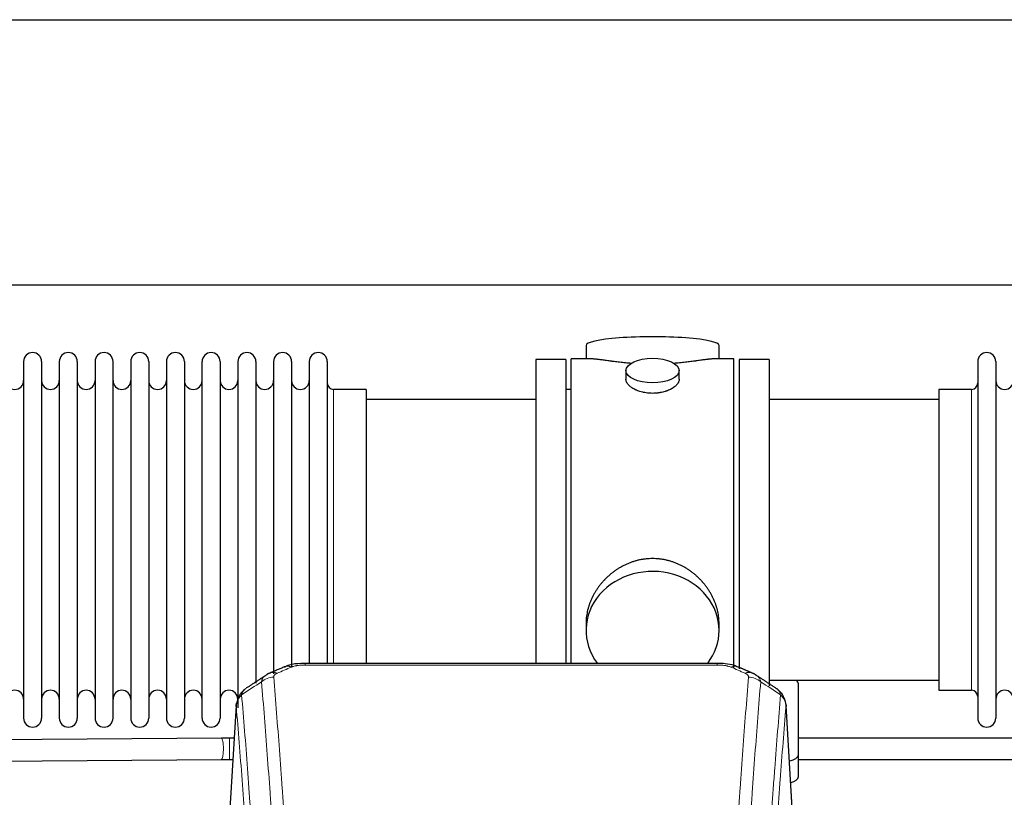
# Model space of a CAD drawing. Header units: inches. Extents: x 0 to 29700, y -16 to 21000.
# Tile 218 of 256: x 23946 to 24503, y 18203 to 18643. Entities that reach past the tile are written whole.
import ezdxf

# ---------------------------------------------------------------- set-up
doc = ezdxf.new("R2010")
doc.units = ezdxf.units.IN
doc.layers.add('1', color=7, linetype='Continuous', true_color=0xffffff)

msp = doc.modelspace()

# ---------------------------------------------------------------- linework, layer by layer
at = {"layer": '1', "color": 2, "linetype": 'Continuous', "lineweight": 25}
for p, q in [((23244.599, 18643.494), (26604.054, 18643.494)), ((23244.599, 18493.494), (26604.054, 18493.494)), ((24266.459, 18459.151), (24266.459, 18451.531)), ((24341.738, 18451.531), (24341.738, 18459.151)), ((23948.299, 18450.001), (23948.299, 18248.201)), ((23958.499, 18450.001), (23958.499, 18248.201)), ((23968.499, 18450.001), (23968.499, 18248.201)), ((23978.699, 18450.001), (23978.699, 18248.201)), ((23988.699, 18450.001), (23988.699, 18248.201)), ((23998.899, 18248.201), (23998.899, 18450.001)), ((24008.899, 18450.001), (24008.899, 18248.201)), ((24019.099, 18450.001), (24019.099, 18248.201)), ((24029.099, 18450.001), (24029.099, 18395.691)), ((24039.299, 18450.001), (24039.299, 18395.691)), ((24049.299, 18395.691), (24049.299, 18450.001)), ((24059.499, 18450.001), (24059.499, 18395.691)), ((24069.499, 18450.001), (24069.499, 18395.691)), ((24079.699, 18450.001), (24079.699, 18395.691)), ((24089.699, 18450.001), (24089.699, 18395.691)), ((24099.899, 18450.001), (24099.899, 18395.691)), ((24109.899, 18450.001), (24109.899, 18395.691)), ((24120.099, 18450.001), (24120.099, 18395.691)), ((24255.099, 18451.101), (24238.099, 18451.101)), ((24238.099, 18451.101), (24238.099, 18349.101)), ((24255.099, 18451.101), (24255.099, 18349.101)), ((24258.099, 18349.101), (24258.099, 18451.531)), ((24269.445, 18451.531), (24258.099, 18451.531)), ((24350.099, 18451.531), (24338.802, 18451.531)), ((24350.099, 18349.101), (24350.099, 18451.531)), ((24370.099, 18451.101), (24353.099, 18451.101)), ((24353.099, 18451.101), (24353.099, 18276.152)), ((24370.099, 18451.101), (24370.099, 18266.569)), ((24488.099, 18450.001), (24488.099, 18248.201)), ((24498.299, 18450.001), (24498.299, 18248.201)), ((24289.051, 18444.898), (24289.051, 18439.933)), ((24319.146, 18439.956), (24319.146, 18444.898)), ((24142.099, 18434.251), (24123.599, 18434.251)), ((24142.099, 18434.251), (24142.099, 18388.419)), ((24258.099, 18434.101), (24255.099, 18434.101)), ((24484.599, 18434.251), (24466.099, 18434.251)), ((24466.099, 18434.251), (24466.099, 18263.951)), ((24238.099, 18428.601), (24142.099, 18428.601)), ((24466.099, 18428.601), (24370.099, 18428.601)), ((24029.099, 18395.691), (24029.099, 18248.201)), ((24039.299, 18395.691), (24039.299, 18248.201)), ((24049.299, 18248.201), (24049.299, 18395.691)), ((24059.499, 18395.691), (24059.499, 18248.201)), ((24069.499, 18395.691), (24069.499, 18253.943)), ((24079.699, 18395.691), (24079.699, 18267.933)), ((24089.699, 18395.691), (24089.699, 18273.218)), ((24099.899, 18395.691), (24099.899, 18276.911)), ((24109.899, 18395.691), (24109.899, 18279.182)), ((24120.099, 18395.691), (24120.099, 18279.182)), ((24142.099, 18388.419), (24142.099, 18279.181)), ((24238.099, 18349.101), (24238.099, 18279.182)), ((24255.099, 18349.101), (24255.099, 18279.182)), ((24258.099, 18279.181), (24258.099, 18349.101)), ((24350.099, 18276.487), (24350.099, 18349.101)), ((24266.459, 18301.872), (24266.459, 18297.847)), ((24341.738, 18297.847), (24341.738, 18301.87)), ((24340.685, 18279.186), (24107.513, 18279.186)), ((24370.099, 18269.601), (24466.099, 18269.601)), ((24386.599, 18227.501), (24386.599, 18267.575)), ((24466.099, 18263.951), (24484.599, 18263.951)), ((24068.581, 18255.389), (24063.33, 18168.753)), ((24384.867, 18168.753), (24379.616, 18255.39)), ((24060.186, 18236.796), (23826.602, 18235.147)), ((24386.599, 18215.083), (24386.599, 18227.501)), ((23826.599, 18223.147), (24060.271, 18224.796))]:
    msp.add_line(p, q, dxfattribs=at)
at = {"layer": '1', "color": 110, "linetype": 'Continuous', "lineweight": 13}
for p, q in [((24123.599, 18434.251), (24123.599, 18388.419)), ((24484.599, 18434.251), (24484.599, 18263.951)), ((24123.599, 18388.419), (24123.599, 18279.181)), ((24107.513, 18279.186), (24107.513, 18278.233)), ((24340.685, 18278.233), (24107.513, 18278.233)), ((24340.685, 18279.184), (24340.685, 18278.233)), ((24068.583, 18254.767), (24063.335, 18168.178)), ((24384.862, 18168.178), (24379.615, 18254.767)), ((24064.813, 18236.812), (24064.813, 18230.812)), ((24064.813, 18230.812), (24064.813, 18224.812)), ((24060.271, 18224.796), (24060.271, 18224.796))]:
    msp.add_line(p, q, dxfattribs=at)
at = {"layer": '1', "color": 2, "linetype": 'Continuous', "lineweight": 25}
for centre, radius, start, end in [((23953.399, 18450.001), 5.1, 0, 180), ((23973.599, 18450.001), 5.1, 0, 180), ((23993.799, 18450.001), 5.1, 0, 180), ((24013.999, 18450.001), 5.1, 0, 180), ((24034.199, 18450.001), 5.1, 0, 180), ((24054.399, 18450.001), 5.1, 0, 180), ((24074.599, 18450.001), 5.1, 0, 180), ((24094.799, 18450.001), 5.1, 0, 180), ((24114.999, 18450.001), 5.1, 0, 180), ((24493.199, 18450.001), 5.1, 0, 180), ((23943.299, 18439.251), 5, 180, 0), ((23963.499, 18439.251), 5, 180, 0), ((23983.699, 18439.251), 5, 180, 0), ((24003.899, 18439.251), 5, 180, 0), ((24024.099, 18439.251), 5, 180, 0), ((24044.299, 18439.251), 5, 180, 0), ((24064.499, 18439.251), 5, 180, 0), ((24084.699, 18439.251), 5, 180, 0), ((24104.899, 18439.251), 5, 180, 0), ((24123.599, 18437.751), 3.5, 180, 270), ((24484.599, 18437.751), 3.5, 270, 0), ((24503.299, 18439.251), 5, 180, 0), ((23943.299, 18258.951), 5, 0, 180), ((23963.499, 18258.951), 5, 0, 180), ((23983.699, 18258.951), 5, 0, 180), ((24003.899, 18258.951), 5, 0, 180), ((24024.099, 18258.951), 5, 0, 180), ((24044.299, 18258.951), 5, 0, 180), ((24064.499, 18258.951), 5, 0, 180), ((24484.599, 18260.451), 3.5, 0, 90), ((24503.299, 18258.951), 5, 0, 180), ((23953.399, 18248.201), 5.1, 180, 0), ((23973.599, 18248.201), 5.1, 180, 0), ((23993.799, 18248.201), 5.1, 180, 0), ((24013.999, 18248.201), 5.1, 180, 0), ((24034.199, 18248.201), 5.1, 180, 0), ((24054.399, 18248.201), 5.1, 180, 0), ((24493.199, 18248.201), 5.1, 180, 0)]:
    msp.add_arc(centre, radius, start, end, dxfattribs=at)
for centre, major_axis, ratio, start_param, end_param in [((24304.099, 18459.151), (37.64, 0), 0.1305262, 0, 3.1415927), ((24304.099, 18297.847), (37.64, 0), 0.8870108, 0, 3.7346664), ((24304.099, 18297.847), (37.64, 0), 0.8870108, 5.6900133, 6.2831853), ((24099.754, 18268.023), (3.953, -9.186), 0.6419268, 2.5510147, 3.1418997), ((24378.599, 18267.575), (-8, 0), 0.4617486, 3.1415927, 3.722063), ((24378.599, 18227.501), (-8, 0), 0.4617486, 1.9439586, 3.1415927), ((24378.599, 18215.083), (-8, 0), 0.4617486, 2.0459273, 3.1415927)]:
    msp.add_ellipse(centre, major_axis=major_axis, ratio=ratio, start_param=start_param, end_param=end_param, dxfattribs=at)
msp.add_ellipse((24304.099, 18444.898), major_axis=(15.048, 0), ratio=0.4617486, dxfattribs=at)
at = {"layer": '1', "color": 110, "linetype": 'Continuous', "lineweight": 13}
for centre, major_axis, ratio, start_param, end_param in [((24348.443, 18268.023), (-3.953, -9.186), 0.6419268, 3.1410059, 3.7321706), ((24089.773, 18262.373), (-9.964, -0.842), 0.9013977, 4.6363308, 5.3961502), ((24091.745, 18264.566), (3.975, -9.176), 0.6408251, 2.5472213, 3.141301), ((24356.452, 18264.566), (3.975, 9.176), 0.6408251, 0.0010737, 0.5943713), ((24358.424, 18262.373), (-9.964, 0.842), 0.9013977, 4.0286278, 4.7884472), ((24060.229, 18230.796), (0.042, -6), 0.1832532, 1.569503, 3.1416737), ((24060.229, 18230.796), (0.042, -6), 0.1832532, 0, 1.569503)]:
    msp.add_ellipse(centre, major_axis=major_axis, ratio=ratio, start_param=start_param, end_param=end_param, dxfattribs=at)
at = {"layer": '1', "color": 2, "linetype": 'Continuous', "lineweight": 25}
for points, knots in [([(24292.227, 18448.942), (24292.224, 18448.943), (24292.222, 18448.943), (24292.146, 18448.949), (24292.072, 18448.955), (24291.924, 18448.967), (24291.704, 18448.985), (24290.898, 18449.052), (24289.603, 18449.168), (24287.921, 18449.335), (24286.284, 18449.513), (24284.69, 18449.698), (24283.141, 18449.888), (24282.137, 18450.017), (24281.519, 18450.097), (24281.396, 18450.113), (24281.151, 18450.146), (24280.786, 18450.194), (24280.427, 18450.242), (24279.717, 18450.337), (24278.793, 18450.462), (24277.472, 18450.642), (24276.214, 18450.813), (24275.02, 18450.972), (24274.266, 18451.069), (24273.717, 18451.137), (24273.446, 18451.17), (24273.182, 18451.201), (24273.007, 18451.222), (24272.92, 18451.232), (24272.491, 18451.281), (24271.831, 18451.353), (24270.922, 18451.437), (24270.094, 18451.496), (24269.457, 18451.525), (24269.102, 18451.53), (24268.979, 18451.531)], [0, 0, 0, 0, 0.0002215, 0.0002215, 0.0071429, 0.0071429, 0.0140642, 0.027907, 0.083278, 0.1386489, 0.1940199, 0.2493909, 0.3047619, 0.3601329, 0.3601329, 0.3739756, 0.3739756, 0.3878184, 0.4155039, 0.4155039, 0.4708749, 0.5262458, 0.5816168, 0.6369878, 0.6923588, 0.6923588, 0.7200443, 0.733887, 0.733887, 0.7477298, 0.7477298, 0.8031008, 0.8584718, 0.9138427, 0.9692137, 1, 1, 1, 1]), ([(24339.223, 18451.531), (24339.099, 18451.53), (24338.742, 18451.525), (24338.101, 18451.496), (24337.268, 18451.436), (24336.658, 18451.38), (24336.259, 18451.339), (24336.178, 18451.331), (24336.016, 18451.314), (24335.769, 18451.288), (24335.517, 18451.259), (24335.003, 18451.2), (24334.295, 18451.115), (24333.167, 18450.971), (24331.973, 18450.812), (24330.711, 18450.64), (24329.826, 18450.519), (24329.144, 18450.427), (24328.799, 18450.38), (24328.448, 18450.332), (24328.212, 18450.301), (24328.093, 18450.285), (24327.499, 18450.205), (24326.532, 18450.077), (24325.034, 18449.885), (24323.49, 18449.696), (24321.9, 18449.511), (24320.261, 18449.334), (24319.137, 18449.222), (24318.281, 18449.141), (24317.851, 18449.102), (24317.415, 18449.063), (24317.196, 18449.044), (24317.123, 18449.038), (24316.977, 18449.025), (24316.69, 18449.001), (24316.402, 18448.977), (24316.187, 18448.96)], [0, 0, 0, 0, 0.0313476, 0.0871263, 0.142905, 0.1986836, 0.1986836, 0.2126283, 0.2126283, 0.226573, 0.2544623, 0.2544623, 0.310241, 0.3660196, 0.4217983, 0.477577, 0.5333556, 0.5333556, 0.561245, 0.5751896, 0.5751896, 0.5891343, 0.5891343, 0.644913, 0.7006917, 0.7564703, 0.812249, 0.8680277, 0.9238063, 0.9238063, 0.9516957, 0.9656403, 0.9656403, 0.9726127, 0.9726127, 0.979585, 1, 1, 1, 1]), ([(24304.099, 18432.023), (24303.601, 18432.023), (24303.107, 18432.038), (24302.129, 18432.095), (24301.643, 18432.138), (24300.681, 18432.251), (24300.204, 18432.322), (24299.612, 18432.427), (24299.435, 18432.46), (24299.259, 18432.495), (24299.141, 18432.519), (24299.083, 18432.531), (24298.791, 18432.592), (24298.56, 18432.644), (24297.877, 18432.809), (24297.433, 18432.932), (24296.569, 18433.199), (24296.149, 18433.343), (24295.536, 18433.577), (24295.335, 18433.658), (24295.037, 18433.783), (24294.938, 18433.825), (24294.792, 18433.89), (24294.743, 18433.912), (24294.646, 18433.955), (24294.213, 18434.153), (24293.804, 18434.361), (24293.111, 18434.746), (24292.782, 18434.945), (24292.16, 18435.357), (24291.867, 18435.571), (24291.523, 18435.845), (24291.455, 18435.901), (24291.322, 18436.012), (24291.257, 18436.068), (24291.066, 18436.236), (24290.945, 18436.349), (24290.597, 18436.69), (24290.387, 18436.919), (24290.012, 18437.382), (24289.846, 18437.616), (24289.631, 18437.969), (24289.565, 18438.088), (24289.489, 18438.236), (24289.475, 18438.266), (24289.446, 18438.325), (24289.432, 18438.355), (24289.391, 18438.444), (24289.365, 18438.503), (24289.244, 18438.799), (24289.172, 18439.033), (24289.075, 18439.497), (24289.051, 18439.727), (24289.051, 18439.957), (24289.051, 18439.96), (24289.051, 18439.963)], [0, 0, 0, 0, 0.0624454, 0.0624454, 0.1248907, 0.1248907, 0.1873361, 0.1873361, 0.2029474, 0.2107531, 0.2107531, 0.2185588, 0.2185588, 0.2497814, 0.2497814, 0.3122268, 0.3122268, 0.3746722, 0.3746722, 0.4058948, 0.4058948, 0.4215062, 0.4215062, 0.4293119, 0.4293119, 0.4371175, 0.4995629, 0.4995629, 0.5620082, 0.5620082, 0.6244536, 0.6244536, 0.6400649, 0.6400649, 0.6556763, 0.6556763, 0.686899, 0.686899, 0.7493443, 0.7493443, 0.8117897, 0.8117897, 0.8430124, 0.8430124, 0.850818, 0.850818, 0.8586237, 0.8586237, 0.874235, 0.874235, 0.9366804, 0.9366804, 0.9991258, 0.9991258, 1, 1, 1, 1]), ([(24319.146, 18439.959), (24319.147, 18439.731), (24319.122, 18439.502), (24319.027, 18439.039), (24318.955, 18438.805), (24318.764, 18438.336), (24318.645, 18438.101), (24318.466, 18437.805), (24318.429, 18437.746), (24318.371, 18437.657), (24318.351, 18437.627), (24318.311, 18437.568), (24318.208, 18437.42), (24318.097, 18437.273), (24317.814, 18436.924), (24317.605, 18436.694), (24317.143, 18436.242), (24316.892, 18436.019), (24316.482, 18435.692), (24316.341, 18435.583), (24316.12, 18435.422), (24316.045, 18435.369), (24315.893, 18435.263), (24315.815, 18435.21), (24315.423, 18434.95), (24315.093, 18434.749), (24314.401, 18434.365), (24314.039, 18434.181), (24313.282, 18433.83), (24312.887, 18433.664), (24312.425, 18433.487), (24312.373, 18433.467), (24312.269, 18433.429), (24312.217, 18433.409), (24312.06, 18433.352), (24311.744, 18433.24), (24311.422, 18433.135), (24310.773, 18432.934), (24310.33, 18432.812), (24309.425, 18432.593), (24308.963, 18432.495), (24308.256, 18432.368), (24308.018, 18432.329), (24307.657, 18432.276), (24307.536, 18432.258), (24307.293, 18432.226), (24307.172, 18432.211), (24306.564, 18432.139), (24306.075, 18432.096), (24305.091, 18432.038), (24304.596, 18432.023), (24304.099, 18432.023)], [0, 0, 0, 0, 0.0621483, 0.0621483, 0.1246718, 0.1246718, 0.1871952, 0.1871952, 0.2028261, 0.2028261, 0.2106415, 0.2106415, 0.2184569, 0.2497186, 0.2497186, 0.3122421, 0.3122421, 0.3747655, 0.3747655, 0.4060273, 0.4060273, 0.4216581, 0.4216581, 0.437289, 0.437289, 0.4998124, 0.4998124, 0.5623359, 0.5623359, 0.6248593, 0.6248593, 0.6326748, 0.6326748, 0.6404902, 0.6404902, 0.656121, 0.6873828, 0.6873828, 0.7499062, 0.7499062, 0.8124297, 0.8124297, 0.8436914, 0.8436914, 0.8593222, 0.8593222, 0.8749531, 0.8749531, 0.9374766, 0.9374766, 1, 1, 1, 1]), ([(24341.738, 18301.835), (24341.738, 18302.367), (24341.723, 18302.904), (24341.678, 18303.722), (24341.654, 18304.072), (24341.624, 18304.424), (24341.612, 18304.564), (24341.605, 18304.635), (24341.585, 18304.846), (24341.512, 18305.55), (24341.339, 18306.813), (24341.019, 18308.49), (24340.611, 18310.16), (24340.114, 18311.822), (24339.531, 18313.475), (24339.083, 18314.571), (24338.784, 18315.254), (24338.724, 18315.391), (24338.601, 18315.663), (24338.414, 18316.071), (24338.22, 18316.475), (24337.822, 18317.278), (24337.266, 18318.337), (24336.358, 18319.888), (24335.375, 18321.403), (24334.318, 18322.88), (24333.564, 18323.84), (24332.979, 18324.549), (24332.781, 18324.784), (24332.479, 18325.134), (24332.377, 18325.25), (24332.173, 18325.482), (24331.66, 18326.056), (24330.709, 18327.062), (24329.384, 18328.34), (24328.003, 18329.557), (24326.566, 18330.711), (24325.071, 18331.801), (24324.036, 18332.485), (24323.244, 18332.98), (24322.978, 18333.142), (24322.642, 18333.342), (24322.575, 18333.381), (24322.44, 18333.46), (24322.237, 18333.578), (24321.492, 18334.002), (24320.257, 18334.656), (24318.577, 18335.443), (24316.864, 18336.145), (24315.118, 18336.76), (24313.338, 18337.289), (24312.129, 18337.581), (24311.213, 18337.777), (24310.906, 18337.839), (24310.521, 18337.911), (24310.444, 18337.925), (24310.29, 18337.953), (24310.058, 18337.993), (24309.209, 18338.135), (24307.819, 18338.319), (24305.966, 18338.467), (24304.112, 18338.516), (24302.258, 18338.468), (24300.403, 18338.322), (24299.166, 18338.159), (24298.393, 18338.036), (24298.239, 18338.01), (24297.929, 18337.957), (24297.467, 18337.874), (24297.007, 18337.782), (24296.092, 18337.586), (24294.882, 18337.295), (24293.1, 18336.767), (24291.349, 18336.151), (24289.629, 18335.446), (24288.502, 18334.919), (24287.666, 18334.502), (24287.388, 18334.359), (24287.042, 18334.176), (24286.904, 18334.102), (24286.629, 18333.953), (24285.878, 18333.538), (24284.676, 18332.824), (24283.128, 18331.802), (24281.634, 18330.713), (24280.195, 18329.558), (24278.808, 18328.336), (24277.92, 18327.478), (24277.43, 18326.983), (24277.376, 18326.928), (24277.268, 18326.817), (24277.214, 18326.762), (24277.053, 18326.595), (24276.732, 18326.26), (24276.419, 18325.92), (24275.802, 18325.236), (24275.003, 18324.31), (24273.878, 18322.878), (24272.824, 18321.405), (24271.842, 18319.892), (24270.932, 18318.338), (24270.374, 18317.275), (24270.041, 18316.603), (24269.975, 18316.467), (24269.846, 18316.197), (24269.654, 18315.791), (24269.47, 18315.384), (24269.114, 18314.569), (24268.668, 18313.478), (24268.086, 18311.831), (24267.59, 18310.173), (24267.182, 18308.506), (24266.861, 18306.829), (24266.706, 18305.705), (24266.628, 18305), (24266.614, 18304.859), (24266.587, 18304.578), (24266.549, 18304.156), (24266.52, 18303.737), (24266.475, 18302.912), (24266.459, 18302.369), (24266.459, 18301.83)], [0, 0, 0, 0, 0.0151373, 0.0151373, 0.0229562, 0.0249109, 0.0249109, 0.0268656, 0.0268656, 0.030775, 0.0464127, 0.0620504, 0.0776881, 0.0933258, 0.1089635, 0.1246012, 0.1246012, 0.1285107, 0.1285107, 0.1324201, 0.1402389, 0.1402389, 0.1558766, 0.1715144, 0.1871521, 0.2027898, 0.2184275, 0.2184275, 0.2262463, 0.2262463, 0.2301558, 0.2301558, 0.2340652, 0.2497029, 0.2653406, 0.2809783, 0.296616, 0.3122537, 0.3278914, 0.3278914, 0.3357103, 0.3357103, 0.337665, 0.337665, 0.3396197, 0.3435291, 0.3591668, 0.3748045, 0.3904422, 0.4060799, 0.4217176, 0.4373554, 0.4373554, 0.4451742, 0.4451742, 0.4471289, 0.4471289, 0.4490836, 0.4529931, 0.4686308, 0.4842685, 0.4999062, 0.5155439, 0.5311816, 0.5468193, 0.5468193, 0.5507287, 0.5507287, 0.5546381, 0.562457, 0.562457, 0.5780947, 0.5937324, 0.6093701, 0.6250078, 0.6406455, 0.6406455, 0.6484644, 0.6484644, 0.6504191, 0.6523738, 0.6562832, 0.6719209, 0.6875586, 0.7031963, 0.7188341, 0.7344718, 0.7501095, 0.7501095, 0.7520642, 0.7520642, 0.7540189, 0.7540189, 0.7579283, 0.7657472, 0.7657472, 0.7813849, 0.7970226, 0.8126603, 0.828298, 0.8439357, 0.8595734, 0.8595734, 0.8634828, 0.8634828, 0.8673923, 0.8752111, 0.8752111, 0.8908488, 0.9064865, 0.9221242, 0.9377619, 0.9533996, 0.9690373, 0.9690373, 0.9729468, 0.9729468, 0.9768562, 0.984675, 0.984675, 1, 1, 1, 1]), ([(24108.812, 18279.169), (24107.585, 18279.21), (24104.143, 18279.131), (24099.512, 18278.724), (24096.618, 18277.396), (24095.683, 18276.873)], [0, 0, 0, 0, 0.2639672, 0.7540872, 1, 1, 1, 1]), ([(24352.33, 18277.078), (24351.728, 18277.397), (24349.515, 18278.413), (24345.529, 18279.03), (24342.201, 18279.136), (24340.682, 18279.058)], [0, 0, 0, 0, 0.1770393, 0.635172, 1, 1, 1, 1]), ([(24073.524, 18264.577), (24073.004, 18264.204), (24071.946, 18263.295), (24070.583, 18261.512), (24069.53, 18259.357), (24069.113, 18257.831), (24068.978, 18257.058)], [0, 0, 0, 0, 0.2123708, 0.4683651, 0.7393635, 1, 1, 1, 1]), ([(24379.533, 18256.05), (24379.421, 18257), (24378.978, 18258.839), (24377.685, 18261.455), (24376.004, 18263.552), (24374.714, 18264.595), (24374.092, 18265.015)], [0, 0, 0, 0, 0.2790385, 0.5536712, 0.8024065, 1, 1, 1, 1]), ([(24068.583, 18254.767), (24068.582, 18254.779), (24068.581, 18254.802), (24068.579, 18254.837), (24068.577, 18254.873), (24068.576, 18254.908), (24068.575, 18254.943), (24068.574, 18254.978), (24068.573, 18255.012), (24068.573, 18255.047), (24068.572, 18255.082), (24068.572, 18255.117), (24068.573, 18255.152), (24068.573, 18255.186), (24068.574, 18255.221), (24068.575, 18255.255), (24068.576, 18255.29), (24068.578, 18255.324), (24068.579, 18255.358), (24068.581, 18255.393), (24068.583, 18255.427), (24068.586, 18255.461), (24068.588, 18255.495), (24068.591, 18255.529), (24068.594, 18255.563), (24068.597, 18255.597), (24068.601, 18255.631), (24068.605, 18255.665), (24068.609, 18255.698), (24068.613, 18255.732), (24068.617, 18255.766), (24068.622, 18255.799), (24068.627, 18255.833), (24068.632, 18255.866), (24068.637, 18255.9), (24068.643, 18255.933), (24068.649, 18255.966), (24068.655, 18255.999), (24068.661, 18256.032), (24068.668, 18256.065), (24068.674, 18256.098), (24068.681, 18256.131), (24068.688, 18256.164), (24068.696, 18256.197), (24068.703, 18256.23), (24068.711, 18256.262), (24068.719, 18256.295), (24068.728, 18256.327), (24068.736, 18256.36), (24068.745, 18256.392), (24068.754, 18256.424), (24068.763, 18256.457), (24068.772, 18256.489), (24068.782, 18256.521), (24068.791, 18256.553), (24068.802, 18256.585), (24068.812, 18256.617), (24068.822, 18256.649), (24068.833, 18256.68), (24068.844, 18256.712), (24068.855, 18256.743), (24068.866, 18256.775), (24068.878, 18256.806), (24068.889, 18256.838), (24068.899, 18256.864), (24068.905, 18256.88), (24068.907, 18256.885)], [0, 0, 0, 0, 0.0160287, 0.0320483, 0.0480589, 0.0640604, 0.080053, 0.0960364, 0.1120109, 0.1279763, 0.1439327, 0.1598801, 0.1758184, 0.1917478, 0.2076681, 0.2235794, 0.2394817, 0.255375, 0.2712593, 0.2871346, 0.3030009, 0.3188582, 0.3347065, 0.3505458, 0.3663762, 0.3821975, 0.3980099, 0.4138133, 0.4296077, 0.4453931, 0.4611696, 0.4769371, 0.4926957, 0.5084453, 0.5241859, 0.5399176, 0.5556403, 0.5713541, 0.5870589, 0.6027548, 0.6184418, 0.6341198, 0.6497889, 0.6654491, 0.6811003, 0.6967426, 0.712376, 0.7280004, 0.743616, 0.7592226, 0.7748203, 0.7904091, 0.8059891, 0.8215601, 0.8371222, 0.8526754, 0.8682197, 0.8837552, 0.8992817, 0.9147994, 0.9303082, 0.9458081, 0.9612991, 0.9767813, 0.9922546, 1, 1, 1, 1]), ([(24379.531, 18256.057), (24379.543, 18256), (24379.598, 18255.692), (24379.626, 18255.355), (24379.625, 18255.05), (24379.624, 18254.979), (24379.622, 18254.909), (24379.619, 18254.838), (24379.616, 18254.791), (24379.615, 18254.767)], [0, 0, 0, 0, 0.135601, 0.730798, 0.7844814, 0.8382432, 0.8920836, 0.9460025, 1, 1, 1, 1]), ([(24627.464, 18236.812), (24610.917, 18236.812), (24565.572, 18236.812), (24493.999, 18236.812), (24430.269, 18236.812), (24395.338, 18236.812), (24386.634, 18236.812)], [0, 0, 0, 0, 0.2061192, 0.5648663, 0.8915757, 1, 1, 1, 1]), ([(24386.634, 18224.812), (24422.224, 18224.812), (24502.267, 18224.812), (24582.309, 18224.812), (24626.761, 18224.812)], [0, 0, 0, 0, 0.4446429, 1, 1, 1, 1])]:
    msp.add_open_spline(points, degree=3, knots=knots, dxfattribs=at)
for points, degree in [([(24095.801, 18277.206), (24087.771, 18273.737)], 1), ([(24360.427, 18273.741), (24356.411, 18275.484), (24352.397, 18277.202)], 2), ([(24085.38, 18272.463), (24079.751, 18268.742), (24074.129, 18265.031)], 2), ([(24087.801, 18273.67), (24086.439, 18273.367), (24085.45, 18272.436)], 2), ([(24362.74, 18272.4), (24361.708, 18273.302), (24360.385, 18273.66)], 2), ([(24374.069, 18265.031), (24368.454, 18268.737), (24362.832, 18272.454)], 2), ([(24064.813, 18236.812), (24060.186, 18236.796)], 1), ([(24067.475, 18236.812), (24066.588, 18236.812), (24065.7, 18236.812), (24064.813, 18236.812)], 3), ([(24060.271, 18224.796), (24064.813, 18224.812)], 1), ([(24064.813, 18224.812), (24065.454, 18224.812), (24066.095, 18224.812), (24066.735, 18224.812)], 3)]:
    msp.add_open_spline(points, degree=degree, dxfattribs=at)
at = {"layer": '1', "color": 110, "linetype": 'Continuous', "lineweight": 13}
for points in [[(24099.754, 18277.066), (24097.085, 18275.913), (24094.415, 18274.756), (24091.745, 18273.595)], [(24356.452, 18273.595), (24353.782, 18274.756), (24351.113, 18275.913), (24348.443, 18277.066)], [(24082.89, 18268.804), (24079.138, 18266.327), (24075.387, 18263.854), (24071.638, 18261.383)], [(24376.559, 18261.383), (24372.81, 18263.854), (24369.06, 18266.327), (24365.307, 18268.804)]]:
    msp.add_open_spline(points, degree=3, dxfattribs=at)
for points, knots in [([(24099.754, 18277.066), (24099.879, 18277.12), (24100.009, 18277.172), (24100.211, 18277.248), (24100.279, 18277.272), (24100.417, 18277.32), (24100.486, 18277.344), (24100.839, 18277.458), (24101.133, 18277.541), (24101.743, 18277.691), (24102.059, 18277.758), (24102.467, 18277.834), (24102.549, 18277.848), (24102.714, 18277.877), (24102.796, 18277.89), (24103.045, 18277.93), (24103.211, 18277.954), (24103.712, 18278.023), (24104.049, 18278.061), (24104.729, 18278.126), (24105.071, 18278.152), (24105.761, 18278.193), (24106.108, 18278.208), (24106.807, 18278.228), (24107.159, 18278.233), (24107.513, 18278.233)], [0, 0, 0, 0, 0.0625, 0.0625, 0.09375, 0.09375, 0.125, 0.125, 0.25, 0.25, 0.375, 0.375, 0.40625, 0.40625, 0.4375, 0.4375, 0.5, 0.5, 0.625, 0.625, 0.75, 0.75, 0.875, 0.875, 1, 1, 1, 1]), ([(24340.685, 18278.233), (24341.039, 18278.233), (24341.392, 18278.228), (24341.833, 18278.216), (24341.921, 18278.213), (24342.097, 18278.206), (24342.185, 18278.203), (24342.449, 18278.191), (24342.624, 18278.182), (24343.146, 18278.151), (24343.49, 18278.124), (24344.173, 18278.058), (24344.511, 18278.019), (24345.178, 18277.928), (24345.508, 18277.875), (24345.874, 18277.807), (24345.914, 18277.799), (24345.995, 18277.784), (24346.115, 18277.76), (24346.393, 18277.702), (24346.625, 18277.649), (24347.079, 18277.537), (24347.371, 18277.454), (24347.927, 18277.273), (24348.193, 18277.174), (24348.443, 18277.066)], [0, 0, 0, 0, 0.125, 0.125, 0.15625, 0.15625, 0.1875, 0.1875, 0.25, 0.25, 0.375, 0.375, 0.5, 0.5, 0.625, 0.625, 0.640625, 0.640625, 0.65625, 0.6875, 0.75, 0.75, 0.875, 0.875, 1, 1, 1, 1]), ([(24082.89, 18268.804), (24082.926, 18269.048), (24082.98, 18269.287), (24083.068, 18269.577), (24083.086, 18269.635), (24083.126, 18269.75), (24083.147, 18269.807), (24083.213, 18269.977), (24083.261, 18270.088), (24083.417, 18270.416), (24083.659, 18270.838), (24083.966, 18271.23), (24084.222, 18271.512), (24084.334, 18271.627), (24084.453, 18271.74), (24084.501, 18271.784), (24084.525, 18271.806), (24084.598, 18271.873), (24084.648, 18271.916), (24084.903, 18272.13), (24085.121, 18272.292), (24085.362, 18272.451), (24085.371, 18272.457), (24085.38, 18272.462)], [0, 0, 0, 0, 0.1656246, 0.1656246, 0.2070308, 0.2070308, 0.2484369, 0.2484369, 0.3312492, 0.3312492, 0.4968738, 0.6624984, 0.6624984, 0.7453108, 0.7660138, 0.7660138, 0.7867169, 0.7867169, 0.8281231, 0.8281231, 0.9937477, 0.9937477, 1, 1, 1, 1]), ([(24089.773, 18271.393), (24089.765, 18271.495), (24089.767, 18271.597), (24089.784, 18271.724), (24089.788, 18271.75), (24089.798, 18271.801), (24089.804, 18271.826), (24089.823, 18271.902), (24089.838, 18271.952), (24089.894, 18272.103), (24089.942, 18272.201), (24090.062, 18272.396), (24090.134, 18272.491), (24090.261, 18272.633), (24090.306, 18272.68), (24090.378, 18272.749), (24090.403, 18272.772), (24090.454, 18272.818), (24090.48, 18272.841), (24090.615, 18272.954), (24090.733, 18273.041), (24090.989, 18273.209), (24091.127, 18273.291), (24091.422, 18273.447), (24091.579, 18273.522), (24091.745, 18273.595)], [0, 0, 0, 0, 0.125, 0.125, 0.15625, 0.15625, 0.1875, 0.1875, 0.25, 0.25, 0.375, 0.375, 0.5, 0.5, 0.5625, 0.5625, 0.59375, 0.59375, 0.625, 0.625, 0.75, 0.75, 0.875, 0.875, 1, 1, 1, 1]), ([(24089.773, 18271.393), (24090.331, 18264.773), (24091.431, 18251.283), (24093.039, 18230.298), (24094.081, 18215.809), (24094.852, 18204.755), (24095.234, 18199.181), (24095.613, 18193.536), (24095.864, 18189.758), (24095.989, 18187.86), (24096.613, 18178.336), (24097.104, 18170.594), (24097.829, 18158.799), (24098.069, 18154.838), (24098.545, 18146.855), (24098.781, 18142.834), (24099.483, 18130.681), (24100.404, 18114.239), (24101.294, 18097.32), (24101.732, 18088.741)], [0, 0, 0, 0, 0.125, 0.25, 0.375, 0.375, 0.4375, 0.46875, 0.46875, 0.5, 0.5, 0.625, 0.625, 0.6875, 0.6875, 0.75, 0.75, 0.875, 1, 1, 1, 1]), ([(24346.466, 18088.741), (24346.903, 18097.32), (24347.794, 18114.239), (24348.714, 18130.681), (24349.416, 18142.834), (24349.652, 18146.855), (24350.128, 18154.838), (24350.368, 18158.799), (24351.093, 18170.594), (24351.585, 18178.336), (24352.208, 18187.86), (24352.333, 18189.758), (24352.585, 18193.536), (24352.963, 18199.181), (24353.345, 18204.755), (24354.116, 18215.809), (24355.158, 18230.298), (24356.766, 18251.283), (24357.867, 18264.773), (24358.424, 18271.393)], [0, 0, 0, 0, 0.125, 0.25, 0.25, 0.3125, 0.3125, 0.375, 0.375, 0.5, 0.5, 0.53125, 0.53125, 0.5625, 0.625, 0.625, 0.75, 0.875, 1, 1, 1, 1]), ([(24356.452, 18273.595), (24356.618, 18273.522), (24356.776, 18273.447), (24356.963, 18273.348), (24356.999, 18273.328), (24357.071, 18273.287), (24357.107, 18273.267), (24357.211, 18273.205), (24357.278, 18273.164), (24357.471, 18273.037), (24357.705, 18272.863), (24357.896, 18272.679), (24358.022, 18272.538), (24358.061, 18272.49), (24358.115, 18272.417), (24358.133, 18272.393), (24358.166, 18272.344), (24358.182, 18272.319), (24358.258, 18272.197), (24358.306, 18272.098), (24358.379, 18271.898), (24358.403, 18271.798), (24358.43, 18271.596), (24358.433, 18271.495), (24358.424, 18271.393)], [0, 0, 0, 0, 0.125, 0.125, 0.15625, 0.15625, 0.1875, 0.1875, 0.25, 0.25, 0.375, 0.5, 0.5, 0.5625, 0.5625, 0.59375, 0.59375, 0.625, 0.625, 0.75, 0.75, 0.875, 0.875, 1, 1, 1, 1]), ([(24362.822, 18272.46), (24362.831, 18272.453), (24362.841, 18272.447), (24363.084, 18272.288), (24363.518, 18271.964), (24363.891, 18271.605), (24364.147, 18271.323), (24364.228, 18271.226), (24364.344, 18271.079), (24364.382, 18271.029), (24364.455, 18270.928), (24364.491, 18270.877), (24364.663, 18270.621), (24364.784, 18270.41), (24364.991, 18269.973), (24365.165, 18269.524), (24365.271, 18269.048), (24365.307, 18268.804)], [0, 0, 0, 0, 0.0068075, 0.0068075, 0.1723396, 0.3378717, 0.3378717, 0.4206377, 0.4206377, 0.4620207, 0.4620207, 0.5034038, 0.5034038, 0.6689358, 0.6689358, 0.8344679, 1, 1, 1, 1]), ([(24071.638, 18261.383), (24071.767, 18261.908), (24071.946, 18262.397), (24072.402, 18263.295), (24072.68, 18263.704), (24073.168, 18264.25), (24073.342, 18264.421), (24073.708, 18264.735), (24073.898, 18264.879), (24074.099, 18265.011)], [0, 0, 0, 0, 0.335226, 0.335226, 0.6704519, 0.6704519, 0.8380649, 0.8380649, 1, 1, 1, 1]), ([(24094.864, 18086.365), (24094.426, 18094.934), (24093.534, 18111.832), (24092.613, 18128.255), (24091.91, 18140.394), (24091.673, 18144.41), (24091.197, 18152.383), (24090.957, 18156.34), (24090.23, 18168.122), (24089.739, 18175.854), (24089.114, 18185.368), (24088.989, 18187.262), (24088.737, 18191.037), (24088.358, 18196.674), (24087.975, 18202.242), (24087.204, 18213.284), (24086.16, 18227.756), (24084.55, 18248.716), (24083.448, 18262.191), (24082.89, 18268.804)], [0, 0, 0, 0, 0.125, 0.25, 0.25, 0.3125, 0.3125, 0.375, 0.375, 0.5, 0.5, 0.53125, 0.53125, 0.5625, 0.625, 0.625, 0.75, 0.875, 1, 1, 1, 1]), ([(24365.307, 18268.804), (24364.749, 18262.191), (24363.647, 18248.716), (24362.037, 18227.756), (24360.994, 18213.284), (24360.222, 18202.242), (24359.839, 18196.674), (24359.46, 18191.037), (24359.209, 18187.262), (24359.083, 18185.368), (24358.459, 18175.854), (24357.967, 18168.122), (24357.241, 18156.34), (24357.001, 18152.383), (24356.524, 18144.41), (24356.288, 18140.394), (24355.585, 18128.255), (24354.663, 18111.832), (24353.772, 18094.934), (24353.333, 18086.365)], [0, 0, 0, 0, 0.125, 0.25, 0.375, 0.375, 0.4375, 0.46875, 0.46875, 0.5, 0.5, 0.625, 0.625, 0.6875, 0.6875, 0.75, 0.75, 0.875, 1, 1, 1, 1]), ([(24374.099, 18265.011), (24374.3, 18264.878), (24374.49, 18264.735), (24374.855, 18264.421), (24375.03, 18264.25), (24375.518, 18263.704), (24375.795, 18263.295), (24376.252, 18262.397), (24376.431, 18261.908), (24376.559, 18261.383)], [0, 0, 0, 0, 0.1617419, 0.1617419, 0.3293935, 0.3293935, 0.6646968, 0.6646968, 1, 1, 1, 1]), ([(24068.583, 18254.767), (24068.612, 18255.373), (24068.702, 18255.979), (24068.925, 18256.872), (24069.014, 18257.167), (24069.22, 18257.749), (24069.337, 18258.036), (24069.599, 18258.6), (24069.743, 18258.877), (24070.057, 18259.418), (24070.227, 18259.682), (24070.591, 18260.196), (24070.785, 18260.445), (24071.196, 18260.927), (24071.412, 18261.16), (24071.638, 18261.383)], [0, 0, 0, 0, 0.25, 0.25, 0.375, 0.375, 0.5, 0.5, 0.625, 0.625, 0.75, 0.75, 0.875, 0.875, 1, 1, 1, 1]), ([(24071.638, 18261.383), (24072.21, 18254.692), (24073.337, 18241.049), (24074.983, 18219.808), (24076.049, 18205.129), (24076.837, 18193.925), (24077.228, 18188.275), (24077.68, 18181.598), (24077.872, 18178.718), (24078, 18176.794), (24078.064, 18175.83), (24078.383, 18171), (24078.763, 18165.157), (24079.201, 18158.256), (24079.387, 18155.281), (24079.511, 18153.294), (24079.573, 18152.299), (24080.129, 18143.321), (24081.102, 18127.113), (24082.513, 18102.061), (24083.421, 18084.865), (24083.867, 18076.143)], [0, 0, 0, 0, 0.125, 0.25, 0.375, 0.375, 0.4375, 0.46875, 0.484375, 0.484375, 0.5, 0.5, 0.5625, 0.59375, 0.609375, 0.609375, 0.625, 0.625, 0.75, 0.875, 1, 1, 1, 1]), ([(24364.33, 18076.143), (24364.386, 18077.233), (24364.442, 18078.321), (24364.554, 18080.494), (24364.722, 18083.747), (24365.118, 18091.298), (24365.461, 18097.699), (24366.155, 18110.409), (24367.095, 18127.106), (24368.553, 18151.408), (24369.558, 18167.112), (24370.132, 18175.806), (24370.195, 18176.77), (24370.323, 18178.694), (24370.516, 18181.574), (24370.967, 18188.253), (24371.359, 18193.905), (24371.687, 18198.576), (24371.753, 18199.508), (24371.885, 18201.368), (24372.083, 18204.152), (24372.549, 18210.606), (24372.951, 18216.064), (24373.763, 18226.883), (24374.86, 18241.048), (24375.988, 18254.692), (24376.559, 18261.383)], [0, 0, 0, 0, 0.015625, 0.015625, 0.03125, 0.0625, 0.125, 0.125, 0.25, 0.375, 0.5, 0.5, 0.515625, 0.515625, 0.53125, 0.5625, 0.625, 0.625, 0.640625, 0.640625, 0.65625, 0.6875, 0.75, 0.75, 0.875, 1, 1, 1, 1]), ([(24376.559, 18261.383), (24376.786, 18261.16), (24377.002, 18260.927), (24377.412, 18260.445), (24377.606, 18260.196), (24377.97, 18259.682), (24378.14, 18259.418), (24378.454, 18258.877), (24378.599, 18258.6), (24378.86, 18258.036), (24378.977, 18257.749), (24379.183, 18257.167), (24379.272, 18256.872), (24379.495, 18255.979), (24379.585, 18255.373), (24379.615, 18254.767)], [0, 0, 0, 0, 0.125, 0.125, 0.25, 0.25, 0.375, 0.375, 0.5, 0.5, 0.625, 0.625, 0.75, 0.75, 1, 1, 1, 1]), ([(24080.778, 18070.081), (24080.333, 18078.775), (24079.427, 18095.917), (24078.02, 18120.891), (24077.05, 18137.049), (24076.496, 18146), (24076.434, 18146.992), (24076.31, 18148.973), (24076.124, 18151.939), (24075.688, 18158.819), (24075.309, 18164.644), (24074.991, 18169.46), (24074.927, 18170.421), (24074.8, 18172.339), (24074.608, 18175.211), (24074.158, 18181.868), (24073.767, 18187.502), (24072.981, 18198.672), (24071.918, 18213.309), (24070.277, 18234.49), (24069.153, 18248.094), (24068.583, 18254.767)], [0, 0, 0, 0, 0.125, 0.25, 0.375, 0.375, 0.390625, 0.390625, 0.40625, 0.4375, 0.5, 0.5, 0.515625, 0.515625, 0.53125, 0.5625, 0.625, 0.625, 0.75, 0.875, 1, 1, 1, 1]), ([(24379.615, 18254.767), (24379.045, 18248.094), (24377.92, 18234.489), (24376.826, 18220.364), (24376.017, 18209.576), (24375.615, 18204.133), (24375.151, 18197.698), (24374.954, 18194.922), (24374.822, 18193.067), (24374.756, 18192.138), (24374.429, 18187.481), (24374.038, 18181.845), (24373.588, 18175.187), (24373.396, 18172.315), (24373.268, 18170.397), (24373.205, 18169.435), (24372.632, 18160.767), (24371.631, 18145.11), (24370.176, 18120.884), (24368.77, 18095.916), (24367.864, 18078.775), (24367.419, 18070.081)], [0, 0, 0, 0, 0.125, 0.25, 0.25, 0.3125, 0.34375, 0.359375, 0.359375, 0.375, 0.375, 0.4375, 0.46875, 0.484375, 0.484375, 0.5, 0.5, 0.625, 0.75, 0.875, 1, 1, 1, 1])]:
    msp.add_open_spline(points, degree=3, knots=knots, dxfattribs=at)

doc.saveas('drawing.dxf')
